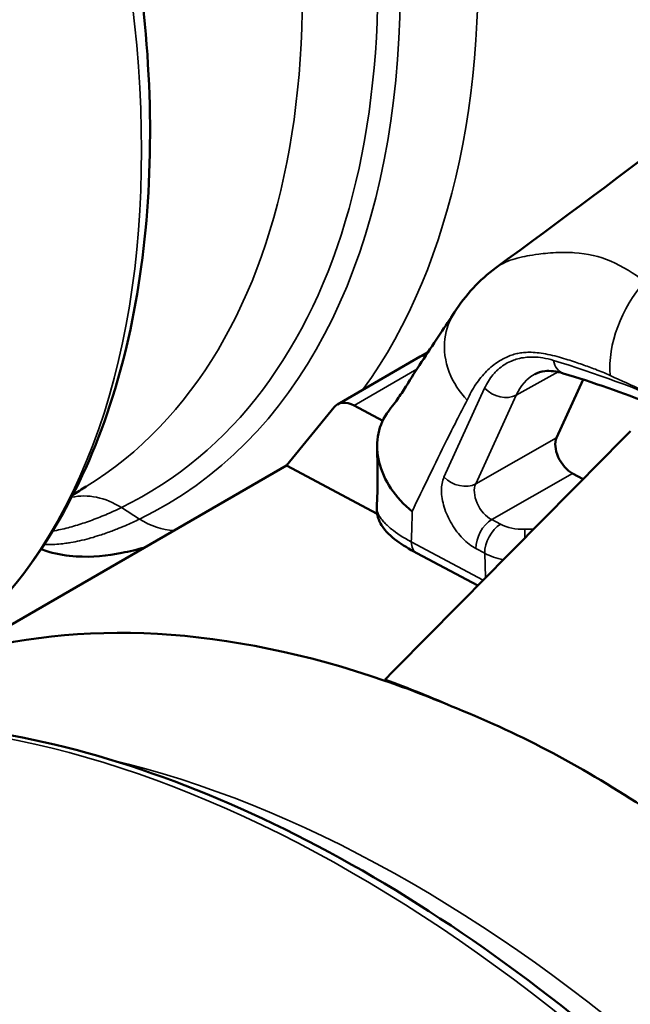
# Model space of a CAD drawing. Header units: millimetres. Extents: x 0 to 2239, y -60 to 841.
# Tile 91 of 151: x 1046.3 to 1048.9, y 194.32 to 198.51. Entities that reach past the tile are written whole.
import ezdxf

# ---------------------------------------------------------------- set-up
doc = ezdxf.new("R2010")
doc.units = ezdxf.units.MM
doc.layers.add('Sichtbar (ISO)', color=7, linetype='Continuous', lineweight=50)
doc.layers.add('Sichtbar schmal (ISO)', color=7, linetype='Continuous', lineweight=35)

msp = doc.modelspace()

# ---------------------------------------------------------------- linework, layer by layer
at = {"layer": 'Sichtbar (ISO)'}
for p, q in [((1048.7642, 197.4962), (1048.7641, 197.4961)), ((1048.1498, 197.2609), (1048.1498, 197.2609)), ((1048.0041, 197.0723), (1048.0367, 197.0905)), ((1047.6517, 196.8689), (1048.0033, 197.0719)), ((1048.5842, 196.7269), (1048.6975, 196.9744)), ((1047.4341, 196.6082), (1047.6374, 196.8567)), ((1047.7224, 196.8638), (1047.8443, 196.7991)), ((1046.0436, 195.8054), (1047.4341, 196.6082)), ((1047.8205, 196.4032), (1047.4341, 196.6082)), ((1048.6523, 196.5745), (1048.697, 196.5508)), ((1047.9895, 196.236), (1048.2492, 196.0981)), ((1047.8531, 195.6975), (1047.8532, 195.6929))]:
    msp.add_line(p, q, dxfattribs=at)
for centre, major_axis, ratio, start_param, end_param in [((1047.7267, 196.739), (-0.075, 0.1299), 0.57735, 5.538173, 6.498104), ((2022.1958, -2179.3827), (1714.9135, 3240.74), 0.6017, 1.105544, 1.105978), ((1048.6495, 196.6578), (0.05, -0.0866), 0.577533, 3.531074, 5.537909), ((1048.0364, 196.3243), (-0.0469, -0.0883), 0.60019, 6.283104, 6.283185), ((1048.7476, 190.0541), (-3.2, 5.5426), 0.57735, 5.696734, 6.147012), ((1048.768, 189.4605), (3.5553, -6.1579), 0.57735, 2.477773, 2.539182), ((1048.7476, 190.0541), (-3.2, 5.5426), 0.57735, 5.628403, 5.696734), ((1047.5488, 189.7672), (1.4369, -5.9871), 0.706712, 2.489804, 2.677406)]:
    msp.add_ellipse(centre, major_axis=major_axis, ratio=ratio, start_param=start_param, end_param=end_param, dxfattribs=at)
for points, knots in [([(1041.2866, 204.4592), (1041.598, 204.5322), (1041.9355, 204.5305), (1042.6533, 204.3855), (1043.0356, 204.2319), (1043.7988, 203.7854), (1044.1795, 203.4891), (1044.895, 202.7882), (1045.2299, 202.3839), (1045.8217, 201.5088), (1046.0787, 201.0384), (1046.4909, 200.0765), (1046.6458, 199.5851), (1046.8369, 198.6275), (1046.8727, 198.1614), (1046.816, 197.3003), (1046.7235, 196.905), (1046.4632, 196.3468), (1046.3338, 196.1513), (1046.1786, 195.986)], [0.958082, 0.958082, 0.958082, 0.958082, 1.256493, 1.256493, 1.577475, 1.577475, 1.905989, 1.905989, 2.233584, 2.233584, 2.560098, 2.560098, 2.886776, 2.886776, 3.214746, 3.214746, 3.542771, 3.542771, 3.754307, 3.754307, 3.754307, 3.754307]), ([(1048.3256, 197.4496), (1048.8769, 197.8524), (1049.4323, 198.2769), (1050.1186, 198.817), (1050.2862, 198.9502), (1050.4496, 199.0808)], [0.0000038, 0.0000038, 0.0000038, 0.0000038, 0.4102516, 0.4102516, 0.546212, 0.546212, 0.546212, 0.546212]), ([(1047.8725, 196.8449), (1047.8922, 196.8705), (1047.9041, 196.8862), (1047.9277, 196.9207), (1047.9398, 196.9395), (1047.9919, 197.0221), (1048.0441, 197.1027), (1048.1108, 197.2014), (1048.1316, 197.2324), (1048.1498, 197.2609)], [0, 0, 0, 0, 0.0313504, 0.0313504, 0.0602361, 0.0602361, 0.1470579, 0.1470579, 0.1896568, 0.1896568, 0.1896568, 0.1896568]), ([(1048.0033, 197.0719), (1048.006, 197.0735), (1048.0089, 197.0748), (1048.012, 197.0759), (1048.0174, 197.0779), (1048.0233, 197.0791), (1048.0294, 197.0794)], [0.2228156, 0.2228156, 0.2228156, 0.2228156, 0.3333333, 0.3333333, 0.3333333, 0.5332044, 0.5332044, 0.5332044, 0.5332044]), ([(1048.6132, 197.0008), (1048.583, 197.01), (1048.5562, 197.0125), (1048.518, 197.0085), (1048.5041, 197.004), (1048.4919, 196.9973)], [0, 0, 0, 0, 0.03119512, 0.03119512, 0.05627106, 0.05627106, 0.05627106, 0.05627106]), ([(1050.5447, 195.9751), (1050.416, 196.0722), (1050.2867, 196.164), (1050.0273, 196.3362), (1049.8974, 196.4168), (1049.6377, 196.5661), (1049.508, 196.635), (1049.2496, 196.7606), (1049.1209, 196.8173), (1048.8655, 196.9184), (1048.7387, 196.9628), (1048.6132, 197.0008)], [4.5197954, 4.5197954, 4.5197954, 4.5197954, 4.5968328, 4.5968328, 4.6738703, 4.6738703, 4.7509077, 4.7509077, 4.8279451, 4.8279451, 4.9049826, 4.9049826, 4.9049826, 4.9049826]), ([(1047.9693, 196.4128), (1047.9342, 196.4421), (1047.8723, 196.5087), (1047.8214, 196.6227), (1047.8158, 196.7331), (1047.8441, 196.8057), (1047.8687, 196.84), (1047.8725, 196.8449)], [0, 0, 0, 0, 0.2, 0.4, 0.6, 0.8, 0.8346739, 0.8346739, 0.8346739, 0.8346739]), ([(1047.9895, 196.236), (1047.9568, 196.2533), (1047.9284, 196.2706), (1047.8781, 196.3076), (1047.8562, 196.3269), (1047.8331, 196.3644), (1047.8279, 196.3753), (1047.8203, 196.4003), (1047.8182, 196.4147), (1047.819, 196.4293)], [0, 0, 0, 0, 0.02678807, 0.02678807, 0.05701165, 0.05701165, 0.06741212, 0.06741212, 0.0784033, 0.0784033, 0.0784033, 0.0784033]), ([(1046.8315, 196.2603), (1046.7992, 196.251), (1046.7666, 196.2431), (1046.6718, 196.2246), (1046.6079, 196.2175), (1046.5018, 196.2241), (1046.4626, 196.23), (1046.4118, 196.2451), (1046.4009, 196.2488), (1046.39, 196.2529)], [0.0802376, 0.0802376, 0.0802376, 0.0802376, 0.1116401, 0.1116401, 0.1708132, 0.1708132, 0.2024752, 0.2024752, 0.2109566, 0.2109566, 0.2109566, 0.2109566]), ([(1051.0348, 183.7247), (1051.3882, 183.9287), (1051.6856, 184.2287), (1052.1426, 184.9916), (1052.2997, 185.4575), (1052.4573, 186.511), (1052.4552, 187.1006), (1052.2908, 188.3394), (1052.1282, 188.9886), (1051.6599, 190.2803), (1051.3544, 190.9226), (1050.6315, 192.1363), (1050.2142, 192.7075), (1049.3092, 193.7219), (1048.8216, 194.1649), (1047.8235, 194.8776), (1047.3132, 195.147), (1046.3209, 195.482), (1045.8387, 195.548), (1045.0371, 195.4729), (1044.7043, 195.3696), (1044.4098, 195.1995)], [2.315808, 2.315808, 2.315808, 2.315808, 2.626502, 2.626502, 2.943551, 2.943551, 3.265675, 3.265675, 3.588149, 3.588149, 3.910191, 3.910191, 4.232072, 4.232072, 4.554167, 4.554167, 4.876692, 4.876692, 5.198493, 5.198493, 5.457401, 5.457401, 5.457401, 5.457401])]:
    msp.add_open_spline(points, degree=3, knots=knots, dxfattribs=at)
for points in [[(1048.1498, 197.2609), (1048.1966, 197.3341), (1048.2571, 197.3995), (1048.3256, 197.4496)], [(1047.819, 196.4293), (1047.8234, 196.5125), (1047.8234, 196.5958), (1047.8203, 196.6819)], [(1046.5825, 196.519), (1046.5635, 196.5073), (1046.5445, 196.4957), (1046.5254, 196.4841)]]:
    msp.add_open_spline(points, degree=3, dxfattribs=at)
at = {"layer": 'Sichtbar schmal (ISO)'}
for p, q in [((1047.9898, 197.0182), (1047.7224, 196.8638)), ((1048.5907, 197.0066), (1048.413, 196.9085)), ((1048.2781, 196.9374), (1048.1052, 196.5597)), ((1048.413, 196.9085), (1048.2402, 196.5308)), ((1048.5842, 196.7269), (1048.2402, 196.5308)), ((1048.3083, 196.3784), (1048.6523, 196.5745)), ((1046.7317, 196.4297), (1046.8092, 196.3806)), ((1048.3083, 196.3784), (1048.3458, 196.3585)), ((1048.4865, 196.338), (1048.4497, 196.3371)), ((1048.2718, 196.121), (1047.9656, 196.2835)), ((1048.2789, 196.235), (1048.2414, 196.255)), ((1048.2825, 196.1317), (1048.2789, 196.235))]:
    msp.add_line(p, q, dxfattribs=at)
for centre, major_axis, ratio, start_param, end_param in [((1044.4381, 200.6299), (-2.3942, 4.1468), 0.57735, 3.100437, 6.438692), ((1043.306, 199.9763), (2.4829, -4.3006), 0.57735, 0.172684, 2.968909), ((1044.2263, 200.5076), (2.3165, -4.0123), 0.57735, 0.017272, 2.356194), ((1044.6986, 200.7803), (2.5122, -4.3512), 0.57735, 0.253372, 1.511626), ((1044.4766, 200.6521), (2.4348, -4.2173), 0.57735, 6.242029, 7.773477), ((1049.1313, 197.1503), (-0.2065, -0.3635), 0.673058, 4.407402, 5.497239), ((1049.7562, 190.6067), (-3.6284, 6.2845), 0.57735, 5.624867, 5.730767), ((1048.6423, 197.0965), (-0.029, -0.0957), 0.695049, 5.350818, 6.283191), ((1048.7402, 196.5634), (-0.2516, 0.432), 0.577139, 6.269927, 6.670461), ((1048.3488, 196.9783), (-0.0909, 0.0416), 0.755355, 1.078027, 2.634861), ((1048.1759, 196.6005), (0.0909, -0.0416), 0.755355, 4.219623, 5.776453), ((1048.3064, 196.4622), (-0.0505, 0.0863), 0.598694, 0.385711, 2.392712), ((1046.6192, 196.1403), (-0.153, 0.3148), 0.815805, 5.360051, 6.084148), ((1046.9217, 196.67), (0.153, -0.3148), 0.815805, 5.360051, 5.858675), ((1047.8887, 196.4084), (0.0008, -0.4046), 0.19927, 1.256522, 1.581346), ((1048.3121, 196.2958), (-0.0469, -0.0883), 0.60019, 3.919927, 5.476759), ((1048.3496, 196.2759), (0.0469, 0.0883), 0.600188, 0.778328, 2.335165), ((1048.4518, 196.4215), (-0.1498, -0.007), 0.561576, 0.759227, 1.530718), ((1048.4535, 196.2545), (0.0024, -0.1), 0.033153, 3.738251, 4.232159), ((1047.7223, 189.4621), (3.3125, -5.7374), 0.57735, 0, 3.141593), ((1048.0364, 196.3243), (-0.0469, -0.0883), 0.60019, 5.476829, 6.283104), ((1048.4556, 196.3388), (0.2498, 0.0104), 0.558386, 3.903552, 4.285463), ((1047.9692, 189.6046), (3.2, -5.5426), 0.57735, 0.497864, 2.643729), ((1045.7424, 188.319), (-3.3125, 5.7374), 0.57735, 3.169917, 6.253615), ((1045.6717, 188.2782), (-3.2625, 5.6508), 0.57735, 3.35979, 6.063857)]:
    msp.add_ellipse(centre, major_axis=major_axis, ratio=ratio, start_param=start_param, end_param=end_param, dxfattribs=at)
for points, knots in [([(1048.3256, 197.4496), (1048.3294, 197.4524), (1048.3334, 197.4551), (1048.3375, 197.4577), (1048.3626, 197.4735), (1048.3921, 197.4844), (1048.4172, 197.491), (1048.4473, 197.4988), (1048.4696, 197.5025), (1048.5087, 197.508), (1048.532, 197.5112), (1048.5616, 197.5143), (1048.5937, 197.5153), (1048.6155, 197.516), (1048.6385, 197.5157), (1048.6608, 197.514), (1048.7158, 197.5101), (1048.7666, 197.4989), (1048.8158, 197.4778), (1048.865, 197.4568), (1048.9129, 197.4252), (1048.96, 197.392)], [0.171114, 0.171114, 0.171114, 0.171114, 0.1937871, 0.1937871, 0.1937871, 0.3333333, 0.3333333, 0.3333333, 0.5, 0.5, 0.5, 0.5989764, 0.5989764, 0.5989764, 0.6666667, 0.6666667, 0.6666667, 0.8333333, 0.8333333, 0.8333333, 1, 1, 1, 1]), ([(1048.1498, 197.2609), (1048.1286, 197.2274), (1048.1141, 197.1887), (1048.109, 197.1482), (1048.1031, 197.1009), (1048.11, 197.0512), (1048.1273, 197.006), (1048.1446, 196.9607), (1048.172, 196.92), (1048.2035, 196.8867)], [0.2861588, 0.2861588, 0.2861588, 0.2861588, 0.5, 0.5, 0.5, 0.75, 0.75, 0.75, 1, 1, 1, 1]), ([(1048.2035, 196.8867), (1048.2089, 196.8986), (1048.2147, 196.9103), (1048.2209, 196.9215), (1048.2272, 196.9328), (1048.2338, 196.9437), (1048.2407, 196.9541), (1048.2477, 196.9645), (1048.255, 196.9744), (1048.2627, 196.9838), (1048.2702, 196.993), (1048.2781, 197.0017), (1048.2864, 197.0099), (1048.2944, 197.0179), (1048.3028, 197.0254), (1048.3115, 197.0323), (1048.3199, 197.0391), (1048.3286, 197.0453), (1048.3376, 197.051), (1048.346, 197.0563), (1048.3545, 197.0612), (1048.3634, 197.0655), (1048.3712, 197.0694), (1048.3793, 197.0729), (1048.3875, 197.0761), (1048.3946, 197.0788), (1048.4019, 197.0813), (1048.4094, 197.0834), (1048.4164, 197.0853), (1048.4236, 197.0867), (1048.431, 197.0878), (1048.4389, 197.089), (1048.447, 197.0898), (1048.4553, 197.0901), (1048.4648, 197.0905), (1048.4745, 197.0905), (1048.4843, 197.0899), (1048.4956, 197.0893), (1048.507, 197.0881), (1048.5185, 197.0865), (1048.5313, 197.0847), (1048.5443, 197.0823), (1048.5574, 197.0794), (1048.5705, 197.0765), (1048.5836, 197.0732), (1048.5967, 197.0696), (1048.6086, 197.0663), (1048.6206, 197.0627), (1048.6324, 197.0589), (1048.6432, 197.0555), (1048.654, 197.0519), (1048.6647, 197.0483), (1048.6746, 197.0449), (1048.6844, 197.0415), (1048.6942, 197.038), (1048.7034, 197.0348), (1048.7126, 197.0315), (1048.7217, 197.0282), (1048.7312, 197.0248), (1048.7407, 197.0214), (1048.7502, 197.0179), (1048.7604, 197.0141), (1048.7706, 197.01), (1048.7808, 197.0058), (1048.7913, 197.0014), (1048.8018, 196.9967), (1048.8123, 196.9918)], [0, 0, 0, 0, 0.055294, 0.055294, 0.055294, 0.110675, 0.110675, 0.110675, 0.16563, 0.16563, 0.16563, 0.219101, 0.219101, 0.219101, 0.270911, 0.270911, 0.270911, 0.320874, 0.320874, 0.320874, 0.3668, 0.3668, 0.3668, 0.407441, 0.407441, 0.407441, 0.442857, 0.442857, 0.442857, 0.475777, 0.475777, 0.475777, 0.51132, 0.51132, 0.51132, 0.552284, 0.552284, 0.552284, 0.599241, 0.599241, 0.599241, 0.651898, 0.651898, 0.651898, 0.704851, 0.704851, 0.704851, 0.752957, 0.752957, 0.752957, 0.796642, 0.796642, 0.796642, 0.836861, 0.836861, 0.836861, 0.874654, 0.874654, 0.874654, 0.914027, 0.914027, 0.914027, 0.956486, 0.956486, 0.956486, 1, 1, 1, 1]), ([(1048.5715, 197.0557), (1048.5558, 197.0605), (1048.5404, 197.064), (1048.5255, 197.0665), (1048.512, 197.0686), (1048.4989, 197.0699), (1048.486, 197.0701), (1048.4833, 197.0702), (1048.4806, 197.0702), (1048.478, 197.0702), (1048.4689, 197.0701), (1048.4599, 197.0696), (1048.4512, 197.0686), (1048.4402, 197.0673), (1048.4294, 197.0653), (1048.419, 197.0625), (1048.4108, 197.0603), (1048.4027, 197.0576), (1048.3949, 197.0545), (1048.3929, 197.0537), (1048.3909, 197.0528), (1048.3888, 197.0519), (1048.3792, 197.0476), (1048.3699, 197.0426), (1048.361, 197.0369), (1048.3522, 197.0312), (1048.3437, 197.0247), (1048.3358, 197.0177), (1048.3328, 197.015), (1048.3299, 197.0122), (1048.3271, 197.0094), (1048.3223, 197.0047), (1048.3178, 196.9997), (1048.3135, 196.9945), (1048.3066, 196.9862), (1048.3002, 196.9773), (1048.2943, 196.9677), (1048.2884, 196.9583), (1048.283, 196.9482), (1048.2781, 196.9374)], [0, 0, 0, 0, 0.119523, 0.119523, 0.119523, 0.227335, 0.227335, 0.227335, 0.25, 0.25, 0.25, 0.326818, 0.326818, 0.326818, 0.423329, 0.423329, 0.423329, 0.5, 0.5, 0.5, 0.520087, 0.520087, 0.520087, 0.616834, 0.616834, 0.616834, 0.713629, 0.713629, 0.713629, 0.75, 0.75, 0.75, 0.810267, 0.810267, 0.810267, 0.905814, 0.905814, 0.905814, 1, 1, 1, 1]), ([(1048.8123, 196.9918), (1048.8587, 196.9699), (1048.9552, 196.9266), (1049.0526, 196.8853), (1049.1041, 196.8635), (1049.1057, 196.8612)], [0, 0, 0, 0, 0.4722651, 0.9848559, 0.9999723, 0.9999723, 0.9999723, 0.9999723]), ([(1047.9693, 196.4128), (1047.9933, 196.463), (1048.018, 196.514), (1048.0423, 196.5643), (1048.0667, 196.6147), (1048.0907, 196.6644), (1048.1173, 196.7176), (1048.1438, 196.7709), (1048.1729, 196.8277), (1048.2035, 196.8867)], [0, 0, 0, 0, 0.333333, 0.333333, 0.333333, 0.666667, 0.666667, 0.666667, 1, 1, 1, 1]), ([(1048.1052, 196.5597), (1048.0975, 196.5428), (1048.0906, 196.5043), (1048.1024, 196.4317), (1048.1351, 196.3583), (1048.1844, 196.2942), (1048.2213, 196.2656), (1048.2414, 196.255)], [0.0000044, 0.0000044, 0.0000044, 0.0000044, 0.2, 0.4, 0.6, 0.8, 0.9999965, 0.9999965, 0.9999965, 0.9999965]), ([(1046.439, 196.3295), (1046.4498, 196.3314), (1046.4713, 196.3357), (1046.5039, 196.3435), (1046.5361, 196.3525), (1046.5679, 196.3624), (1046.5999, 196.3735), (1046.6323, 196.3858), (1046.6651, 196.3992), (1046.6982, 196.4138), (1046.7205, 196.4243), (1046.7317, 196.4297)], [0.6270723, 0.6270723, 0.6270723, 0.6270723, 0.6724794, 0.7161357, 0.7577148, 0.7981717, 0.8383871, 0.8786412, 0.9189282, 0.9590734, 1, 1, 1, 1]), ([(1047.9656, 196.2835), (1047.9318, 196.3017), (1047.9027, 196.3213), (1047.8816, 196.3384), (1047.868, 196.3496), (1047.8573, 196.3594), (1047.8483, 196.3692), (1047.8434, 196.3745), (1047.839, 196.3798), (1047.8351, 196.3853), (1047.8247, 196.3998), (1047.8184, 196.4157), (1047.819, 196.4293)], [0, 0, 0, 0, 0.3333333, 0.3333333, 0.3333333, 0.5495052, 0.5495052, 0.5495052, 0.6666667, 0.6666667, 0.6666667, 0.9763341, 0.9763341, 0.9763341, 0.9763341]), ([(1046.8092, 196.3806), (1046.7903, 196.3714), (1046.7696, 196.3619), (1046.7477, 196.3525), (1046.7361, 196.3475), (1046.7241, 196.3426), (1046.7118, 196.3377), (1046.7051, 196.3351), (1046.6984, 196.3325), (1046.6915, 196.3299), (1046.6748, 196.3236), (1046.6577, 196.3176), (1046.6405, 196.312), (1046.6274, 196.3078), (1046.6142, 196.3038), (1046.6012, 196.3002), (1046.599, 196.2996), (1046.5968, 196.299), (1046.5946, 196.2984), (1046.5809, 196.2946), (1046.5672, 196.2912), (1046.5539, 196.2883), (1046.5413, 196.2855), (1046.529, 196.283), (1046.517, 196.281), (1046.5096, 196.2797), (1046.5023, 196.2785), (1046.4952, 196.2775), (1046.4909, 196.2769), (1046.4866, 196.2764), (1046.4825, 196.2759), (1046.4708, 196.2745), (1046.4597, 196.2735), (1046.4491, 196.2729), (1046.4377, 196.2722), (1046.4269, 196.2719), (1046.4167, 196.2721), (1046.4138, 196.2721), (1046.411, 196.2722), (1046.4082, 196.2723), (1046.4064, 196.2723), (1046.4047, 196.2724), (1046.403, 196.2725)], [0, 0, 0, 0, 0.0311449, 0.0311449, 0.0311449, 0.047619, 0.047619, 0.047619, 0.056589, 0.056589, 0.056589, 0.0785215, 0.0785215, 0.0785215, 0.0952381, 0.0952381, 0.0952381, 0.0980614, 0.0980614, 0.0980614, 0.1157809, 0.1157809, 0.1157809, 0.1324922, 0.1324922, 0.1324922, 0.1428571, 0.1428571, 0.1428571, 0.149129, 0.149129, 0.149129, 0.1665532, 0.1665532, 0.1665532, 0.1852391, 0.1852391, 0.1852391, 0.1904762, 0.1904762, 0.1904762, 0.1938017, 0.1938017, 0.1938017, 0.1938017])]:
    msp.add_open_spline(points, degree=3, knots=knots, dxfattribs=at)

doc.saveas('drawing.dxf')
